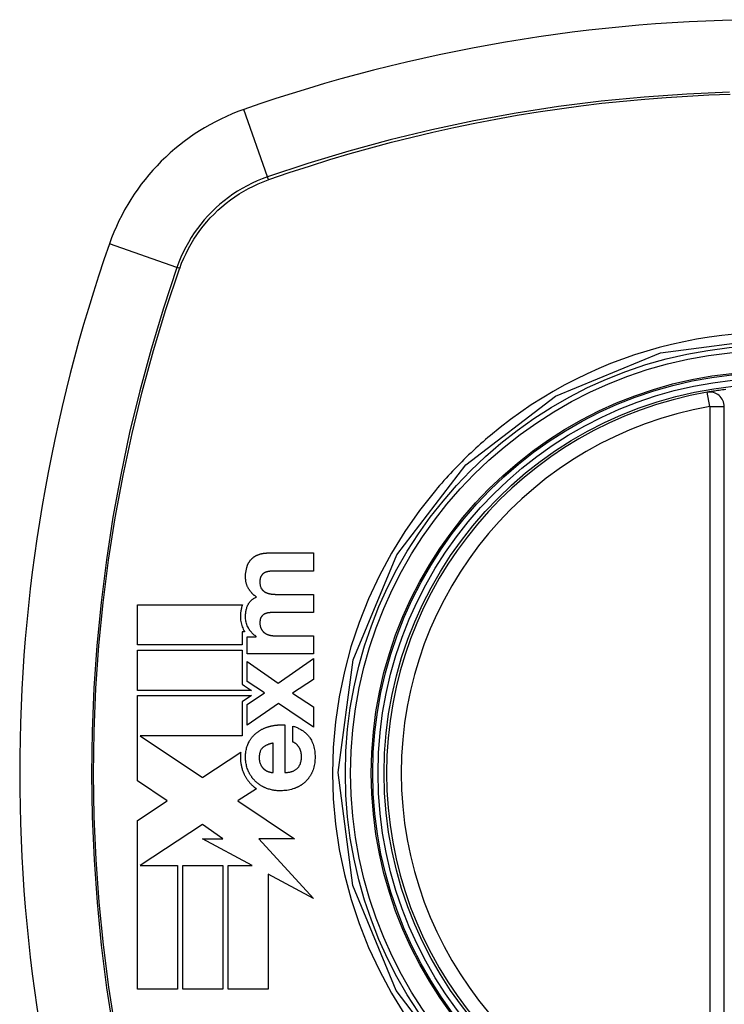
# Model space of a CAD drawing. Header units: inches. Extents: x 20 to 683, y 61 to 320.
# Tile 256 of 256: x 255.685 to 256.256, y 209.082 to 209.88. Entities that reach past the tile are written whole.
import ezdxf

# ---------------------------------------------------------------- set-up
doc = ezdxf.new("R2010")
doc.units = ezdxf.units.IN
doc.header["$MEASUREMENT"] = 0
doc.layers.add('Visible Edges(ANSI)', color=7, linetype='Continuous', lineweight=25)
doc.layers.add('Visible Tangent Edges(ANSI)', color=7, linetype='Continuous', lineweight=25)

msp = doc.modelspace()

# ---------------------------------------------------------------- linework, layer by layer
at = {"layer": 'Visible Edges(ANSI)'}
for p, q in [((256.25555, 208.97293), (256.25555, 209.56653)), ((255.88681, 209.44801), (255.92264, 209.44801)), ((255.92264, 209.44801), (255.92264, 209.43331)), ((255.92264, 209.43331), (255.8923, 209.43331)), ((255.89281, 209.41446), (255.92264, 209.41446)), ((255.92264, 209.41446), (255.92264, 209.39975)), ((255.78003, 209.37345), (255.78003, 209.40606)), ((255.78003, 209.40606), (255.86519, 209.40606)), ((255.92264, 209.39975), (255.89261, 209.39975)), ((255.86496, 209.38421), (255.86496, 209.37345)), ((255.86693, 209.38421), (255.86496, 209.38421)), ((255.8691, 209.38007), (255.87635, 209.38007)), ((255.8691, 209.3662), (255.8691, 209.38007)), ((255.87635, 209.38007), (255.87635, 209.38028)), ((255.89157, 209.3809), (255.92264, 209.3809)), ((255.92264, 209.3809), (255.92264, 209.3662)), ((255.86496, 209.37345), (255.78003, 209.37345)), ((255.78003, 209.36931), (255.86496, 209.36931)), ((255.78003, 209.33669), (255.78003, 209.36931)), ((255.86496, 209.36931), (255.86496, 209.34171)), ((255.92264, 209.3662), (255.8691, 209.3662)), ((255.89416, 209.34258), (255.92264, 209.36236)), ((255.92264, 209.36236), (255.92264, 209.34558)), ((255.8691, 209.36018), (255.89416, 209.34258)), ((255.8691, 209.34392), (255.8691, 209.36018)), ((255.86496, 209.34171), (255.8668, 209.34048)), ((255.8668, 209.34048), (255.87249, 209.33669)), ((255.88308, 209.3346), (255.8691, 209.34392)), ((255.92264, 209.34558), (255.90576, 209.3344)), ((255.78002, 209.30143), (255.78003, 209.33256)), ((255.87249, 209.33669), (255.78003, 209.33669)), ((255.78003, 209.33256), (255.87253, 209.33256)), ((255.87253, 209.33256), (255.86483, 209.32739)), ((255.8691, 209.32518), (255.88308, 209.3346)), ((255.90576, 209.3344), (255.92264, 209.32321)), ((255.86483, 209.32739), (255.86483, 209.29994)), ((255.89447, 209.32601), (255.8691, 209.3084)), ((255.8691, 209.3084), (255.8691, 209.32518)), ((255.92264, 209.30674), (255.89447, 209.32601)), ((255.92264, 209.32321), (255.92264, 209.30674)), ((255.89944, 209.30866), (255.89944, 209.27003)), ((255.90607, 209.29479), (255.90607, 209.30773)), ((255.78002, 209.30063), (255.78002, 209.30143)), ((255.78002, 209.29994), (255.78002, 209.30063)), ((255.78003, 209.26336), (255.78002, 209.29994)), ((255.78226, 209.29994), (255.83276, 209.26622)), ((255.86483, 209.29994), (255.78226, 209.29994)), ((255.89012, 209.27003), (255.89012, 209.29396)), ((255.833, 209.26638), (255.86373, 209.28672)), ((255.80413, 209.24727), (255.78003, 209.26336)), ((255.83276, 209.26622), (255.833, 209.26638)), ((255.87641, 209.25703), (255.86176, 209.24734)), ((255.78003, 209.23132), (255.80413, 209.24727)), ((255.86176, 209.24734), (255.8614, 209.2471)), ((255.8614, 209.2471), (255.90736, 209.21642)), ((255.78003, 209.09457), (255.78003, 209.23132)), ((255.83276, 209.22815), (255.78228, 209.19474)), ((255.84937, 209.21642), (255.83276, 209.22815)), ((255.87313, 209.19473), (255.83277, 209.21642)), ((255.83277, 209.21642), (255.84937, 209.21642)), ((255.90736, 209.21642), (255.87841, 209.21643)), ((255.87841, 209.21643), (255.92264, 209.16814)), ((255.78228, 209.19474), (255.78228, 209.19473)), ((255.78228, 209.19473), (255.81264, 209.19473)), ((255.81264, 209.19473), (255.81264, 209.09457)), ((255.81675, 209.19473), (255.84937, 209.19473)), ((255.81675, 209.09457), (255.81675, 209.19473)), ((255.84937, 209.19473), (255.84937, 209.09457)), ((255.85345, 209.09457), (255.85345, 209.19473)), ((255.85345, 209.19473), (255.87313, 209.19473)), ((255.92264, 209.16814), (255.88606, 209.18779)), ((255.88606, 209.18779), (255.88606, 209.09457)), ((255.81264, 209.09457), (255.78003, 209.09457)), ((255.84937, 209.09457), (255.81675, 209.09457)), ((255.88606, 209.09457), (255.85345, 209.09457))]:
    msp.add_line(p, q, dxfattribs=at)
at = {"layer": 'Visible Edges(ANSI)', "flags": 128}
for points in [[(256.25689, 209.5804), (256.25543, 209.58022), (256.25401, 209.58004), (256.25265, 209.57986), (256.25134, 209.57967), (256.2501, 209.5795), (256.24893, 209.57933), (256.24783, 209.57916), (256.24681, 209.579), (256.24587, 209.57886), (256.24502, 209.57872), (256.24426, 209.5786), (256.2436, 209.57849), (256.24303, 209.57839), (256.24257, 209.57831), (256.2422, 209.57825), (256.24194, 209.57821), (256.24178, 209.57818), (256.24173, 209.57817)], [(255.86868, 209.43631), (255.86877, 209.4366), (255.86886, 209.43688), (255.86895, 209.43717), (255.86905, 209.43745), (255.86915, 209.43773), (255.86926, 209.43801), (255.86937, 209.43828), (255.86949, 209.43856), (255.86961, 209.43883), (255.86974, 209.4391), (255.86987, 209.43936), (255.87, 209.43962), (255.87014, 209.43988), (255.87029, 209.44014), (255.87044, 209.44039), (255.87059, 209.44064), (255.87075, 209.44089), (255.87091, 209.44113), (255.87108, 209.44137), (255.87126, 209.44161), (255.87143, 209.44184), (255.87162, 209.44207), (255.87181, 209.4423), (255.872, 209.44252)], [(255.872, 209.44252), (255.8722, 209.44275), (255.87241, 209.44297), (255.87263, 209.44319), (255.87285, 209.4434), (255.87307, 209.44361), (255.8733, 209.44381), (255.87353, 209.444), (255.87376, 209.44419), (255.874, 209.44438), (255.87424, 209.44456), (255.87449, 209.44473), (255.87474, 209.4449), (255.87499, 209.44507), (255.87525, 209.44523), (255.87551, 209.44538), (255.87577, 209.44553), (255.87604, 209.44568), (255.87631, 209.44582), (255.87658, 209.44596), (255.87685, 209.44609), (255.87712, 209.44621), (255.8774, 209.44633), (255.87767, 209.44645), (255.87795, 209.44656)], [(255.87795, 209.44656), (255.8783, 209.4467), (255.87866, 209.44682), (255.87901, 209.44694), (255.87937, 209.44705), (255.87973, 209.44716), (255.8801, 209.44725), (255.88046, 209.44734), (255.88083, 209.44743), (255.8812, 209.4475), (255.88157, 209.44758), (255.88194, 209.44764), (255.88232, 209.4477), (255.88269, 209.44775), (255.88307, 209.4478), (255.88344, 209.44784), (255.88382, 209.44788), (255.8842, 209.44791), (255.88457, 209.44794), (255.88495, 209.44796), (255.88532, 209.44798), (255.8857, 209.448), (255.88607, 209.44801), (255.88644, 209.44801), (255.88681, 209.44801)], [(255.87034, 209.41876), (255.87011, 209.41912), (255.86989, 209.41949), (255.86968, 209.41986), (255.86948, 209.42024), (255.86929, 209.42062), (255.86911, 209.42101), (255.86894, 209.42141), (255.86879, 209.42181), (255.86864, 209.42221), (255.8685, 209.42262), (255.86837, 209.42304), (255.86826, 209.42346), (255.86814, 209.42395), (255.86801, 209.42456), (255.86789, 209.42529), (255.86778, 209.42614), (255.8677, 209.42712), (255.86766, 209.42823), (255.86766, 209.42946), (255.86773, 209.43082), (255.86787, 209.43221), (255.86807, 209.43359), (255.86834, 209.43496), (255.86868, 209.43631)], [(255.88028, 209.42922), (255.88012, 209.42891), (255.87997, 209.42859), (255.87984, 209.42826), (255.87973, 209.42793), (255.87963, 209.42759), (255.87954, 209.42725), (255.87947, 209.42691), (255.87941, 209.42656), (255.87936, 209.42621), (255.87932, 209.42586), (255.87929, 209.42551), (255.87927, 209.42516), (255.87925, 209.42479), (255.87925, 209.42438), (255.87925, 209.42392), (255.87927, 209.42343), (255.87931, 209.42291), (255.87938, 209.42237), (255.87947, 209.42183), (255.8796, 209.42129), (255.87975, 209.42076), (255.87994, 209.42025), (255.88017, 209.41975), (255.88044, 209.41927)], [(255.88308, 209.43196), (255.88294, 209.43188), (255.88279, 209.4318), (255.88265, 209.43172), (255.88252, 209.43163), (255.88238, 209.43154), (255.88225, 209.43144), (255.88211, 209.43134), (255.88199, 209.43124), (255.88186, 209.43113), (255.88173, 209.43103), (255.88161, 209.43091), (255.88149, 209.4308), (255.88137, 209.43068), (255.88126, 209.43056), (255.88115, 209.43044), (255.88104, 209.43031), (255.88094, 209.43018), (255.88084, 209.43005), (255.88074, 209.42992), (255.88064, 209.42978), (255.88055, 209.42964), (255.88046, 209.4295), (255.88037, 209.42936), (255.88028, 209.42922)], [(255.88722, 209.4331), (255.88704, 209.43308), (255.88687, 209.43306), (255.88669, 209.43304), (255.88651, 209.43302), (255.88633, 209.43299), (255.88615, 209.43296), (255.88598, 209.43293), (255.8858, 209.4329), (255.88562, 209.43286), (255.88545, 209.43283), (255.88527, 209.43278), (255.8851, 209.43274), (255.88493, 209.43269), (255.88475, 209.43264), (255.88458, 209.43259), (255.88441, 209.43253), (255.88424, 209.43247), (255.88407, 209.43241), (255.8839, 209.43234), (255.88373, 209.43227), (255.88357, 209.4322), (255.8834, 209.43212), (255.88324, 209.43204), (255.88308, 209.43196)], [(255.8923, 209.43331), (255.89209, 209.43331), (255.89188, 209.43331), (255.89166, 209.4333), (255.89145, 209.4333), (255.89124, 209.4333), (255.89103, 209.4333), (255.89082, 209.43329), (255.89061, 209.43329), (255.89039, 209.43328), (255.89018, 209.43327), (255.88997, 209.43327), (255.88976, 209.43326), (255.88955, 209.43325), (255.88934, 209.43324), (255.88912, 209.43323), (255.88891, 209.43322), (255.8887, 209.43321), (255.88849, 209.43319), (255.88828, 209.43318), (255.88807, 209.43317), (255.88785, 209.43315), (255.88764, 209.43313), (255.88743, 209.43312), (255.88722, 209.4331)], [(255.87656, 209.41228), (255.87625, 209.4125), (255.87594, 209.41272), (255.87564, 209.41294), (255.87535, 209.41317), (255.87506, 209.41341), (255.87477, 209.41365), (255.87449, 209.41389), (255.87421, 209.41414), (255.87394, 209.4144), (255.87367, 209.41466), (255.8734, 209.41492), (255.87314, 209.41519), (255.87289, 209.41547), (255.87264, 209.41575), (255.87239, 209.41603), (255.87215, 209.41632), (255.87191, 209.41661), (255.87167, 209.4169), (255.87144, 209.4172), (255.87121, 209.41751), (255.87099, 209.41781), (255.87077, 209.41812), (255.87055, 209.41844), (255.87034, 209.41876)], [(255.88044, 209.41927), (255.88054, 209.41912), (255.88064, 209.41897), (255.88074, 209.41881), (255.88085, 209.41867), (255.88096, 209.41852), (255.88107, 209.41838), (255.88119, 209.41823), (255.88131, 209.4181), (255.88143, 209.41796), (255.88155, 209.41783), (255.88168, 209.4177), (255.88181, 209.41757), (255.88194, 209.41744), (255.88208, 209.41732), (255.88221, 209.4172), (255.88235, 209.41709), (255.88249, 209.41697), (255.88264, 209.41686), (255.88278, 209.41676), (255.88293, 209.41665), (255.88308, 209.41655), (255.88324, 209.41646), (255.88339, 209.41636), (255.88355, 209.41627)], [(255.86962, 209.40591), (255.8698, 209.40628), (255.86999, 209.40664), (255.87019, 209.40699), (255.8704, 209.40733), (255.87063, 209.40766), (255.87086, 209.40799), (255.87111, 209.4083), (255.87137, 209.40861), (255.87164, 209.40891), (255.87192, 209.4092), (255.87221, 209.40949), (255.8725, 209.40976), (255.87281, 209.41002), (255.87312, 209.41027), (255.87344, 209.41051), (255.87377, 209.41074), (255.8741, 209.41097), (255.87444, 209.41118), (255.87478, 209.41139), (255.87513, 209.41158), (255.87548, 209.41177), (255.87583, 209.41195), (255.87619, 209.41212), (255.87656, 209.41228)], [(255.88355, 209.41627), (255.88372, 209.41618), (255.88389, 209.41609), (255.88406, 209.416), (255.88423, 209.41591), (255.8844, 209.41583), (255.88458, 209.41575), (255.88476, 209.41568), (255.88493, 209.41561), (255.88511, 209.41554), (255.88529, 209.41547), (255.88547, 209.41541), (255.88565, 209.41534), (255.88584, 209.41529), (255.88602, 209.41523), (255.8862, 209.41518), (255.88639, 209.41513), (255.88657, 209.41508), (255.88676, 209.41504), (255.88695, 209.41499), (255.88714, 209.41495), (255.88733, 209.41492), (255.88751, 209.41488), (255.8877, 209.41485), (255.8879, 209.41482)], [(255.8879, 209.41482), (255.8881, 209.41479), (255.8883, 209.41476), (255.88851, 209.41474), (255.88871, 209.41471), (255.88892, 209.41469), (255.88912, 209.41466), (255.88932, 209.41464), (255.88953, 209.41462), (255.88973, 209.4146), (255.88994, 209.41458), (255.89014, 209.41456), (255.89035, 209.41455), (255.89055, 209.41453), (255.89076, 209.41452), (255.89096, 209.41451), (255.89117, 209.4145), (255.89137, 209.41449), (255.89158, 209.41448), (255.89178, 209.41447), (255.89199, 209.41447), (255.8922, 209.41446), (255.8924, 209.41446), (255.89261, 209.41446), (255.89281, 209.41446)], [(255.86519, 209.40606), (255.86494, 209.40538), (255.86471, 209.40469), (255.8645, 209.40399), (255.86431, 209.40328), (255.86414, 209.40257), (255.86399, 209.40186), (255.86387, 209.40114), (255.86376, 209.40042), (255.86367, 209.39969), (255.8636, 209.39897), (255.86355, 209.39821), (255.86352, 209.39738), (255.86351, 209.39648), (255.86353, 209.39553), (255.86359, 209.39453), (255.86369, 209.39349), (255.86385, 209.39241), (255.86405, 209.39133), (255.8643, 209.39027), (255.86461, 209.38923), (255.86496, 209.3882), (255.86536, 209.3872), (255.86581, 209.38622), (255.86631, 209.38526)], [(255.86993, 209.38727), (255.86948, 209.38814), (255.86908, 209.38902), (255.86873, 209.38993), (255.86843, 209.39087), (255.86818, 209.39182), (255.86799, 209.39275), (255.86784, 209.39366), (255.86774, 209.39455), (255.86768, 209.39541), (255.86765, 209.39624), (255.86765, 209.39702), (255.86767, 209.39776), (255.86771, 209.39847), (255.86778, 209.39917), (255.86786, 209.39987), (255.86796, 209.40056), (255.86809, 209.40125), (255.86824, 209.40194), (255.86841, 209.40262), (255.86861, 209.4033), (255.86883, 209.40397), (255.86907, 209.40462), (255.86933, 209.40527), (255.86962, 209.40591)], [(255.88044, 209.39618), (255.88029, 209.39593), (255.88015, 209.39567), (255.88002, 209.3954), (255.87991, 209.39513), (255.8798, 209.39486), (255.87971, 209.39458), (255.87963, 209.39429), (255.87956, 209.394), (255.8795, 209.39372), (255.87945, 209.39343), (255.8794, 209.39313), (255.87936, 209.39284), (255.87933, 209.39255), (255.8793, 209.39225), (255.87928, 209.39196), (255.87926, 209.39166), (255.87925, 209.39136), (255.87925, 209.39106), (255.87925, 209.39074), (255.87927, 209.39036), (255.87932, 209.38993), (255.87941, 209.38941), (255.87953, 209.38881), (255.87971, 209.3881)], [(255.8836, 209.39877), (255.88344, 209.3987), (255.88328, 209.39863), (255.88313, 209.39856), (255.88297, 209.39849), (255.88282, 209.39841), (255.88267, 209.39832), (255.88253, 209.39823), (255.88238, 209.39814), (255.88224, 209.39805), (255.8821, 209.39794), (255.88196, 209.39784), (255.88182, 209.39773), (255.88169, 209.39762), (255.88156, 209.3975), (255.88144, 209.39739), (255.88131, 209.39726), (255.88119, 209.39714), (255.88108, 209.39701), (255.88096, 209.39688), (255.88085, 209.39675), (255.88074, 209.39661), (255.88064, 209.39647), (255.88054, 209.39632), (255.88044, 209.39618)], [(255.8879, 209.39965), (255.88771, 209.39964), (255.88753, 209.39963), (255.88735, 209.39961), (255.88716, 209.3996), (255.88698, 209.39958), (255.8868, 209.39956), (255.88662, 209.39954), (255.88644, 209.39951), (255.88626, 209.39949), (255.88608, 209.39946), (255.88589, 209.39942), (255.88572, 209.39939), (255.88554, 209.39935), (255.88536, 209.39931), (255.88518, 209.39927), (255.885, 209.39922), (255.88482, 209.39918), (255.88465, 209.39913), (255.88447, 209.39907), (255.88429, 209.39902), (255.88412, 209.39896), (255.88395, 209.3989), (255.88377, 209.39883), (255.8836, 209.39877)], [(255.89261, 209.39975), (255.89241, 209.39975), (255.89222, 209.39975), (255.89202, 209.39975), (255.89182, 209.39975), (255.89163, 209.39975), (255.89143, 209.39975), (255.89123, 209.39974), (255.89104, 209.39974), (255.89084, 209.39974), (255.89064, 209.39973), (255.89045, 209.39973), (255.89025, 209.39973), (255.89006, 209.39972), (255.88986, 209.39972), (255.88966, 209.39971), (255.88947, 209.39971), (255.88927, 209.3997), (255.88907, 209.39969), (255.88888, 209.39969), (255.88868, 209.39968), (255.88848, 209.39967), (255.88829, 209.39967), (255.88809, 209.39966), (255.8879, 209.39965)], [(255.87635, 209.38028), (255.87603, 209.38051), (255.87571, 209.38075), (255.87539, 209.38099), (255.87508, 209.38123), (255.87477, 209.38148), (255.87447, 209.38174), (255.87417, 209.382), (255.87388, 209.38227), (255.87359, 209.38254), (255.8733, 209.38282), (255.87302, 209.38311), (255.87275, 209.3834), (255.87248, 209.38369), (255.87222, 209.38399), (255.87196, 209.3843), (255.87171, 209.38461), (255.87146, 209.38492), (255.87123, 209.38524), (255.87099, 209.38557), (255.87077, 209.3859), (255.87055, 209.38623), (255.87033, 209.38657), (255.87013, 209.38692), (255.86993, 209.38727)], [(255.87971, 209.3881), (255.87976, 209.38795), (255.8798, 209.3878), (255.87985, 209.38765), (255.87991, 209.3875), (255.87996, 209.38735), (255.88002, 209.3872), (255.88008, 209.38706), (255.88014, 209.38691), (255.88021, 209.38677), (255.88028, 209.38663), (255.88035, 209.38649), (255.88043, 209.38635), (255.8805, 209.38621), (255.88058, 209.38607), (255.88066, 209.38594), (255.88074, 209.3858), (255.88083, 209.38567), (255.88092, 209.38554), (255.881, 209.38541), (255.8811, 209.38528), (255.88119, 209.38516), (255.88128, 209.38503), (255.88138, 209.38491), (255.88147, 209.38479)], [(255.86631, 209.38526), (255.86634, 209.38521), (255.86636, 209.38517), (255.86639, 209.38512), (255.86641, 209.38508), (255.86644, 209.38504), (255.86646, 209.38499), (255.86649, 209.38495), (255.86651, 209.3849), (255.86654, 209.38486), (255.86657, 209.38482), (255.86659, 209.38477), (255.86662, 209.38473), (255.86664, 209.38469), (255.86667, 209.38464), (255.86669, 209.3846), (255.86672, 209.38455), (255.86675, 209.38451), (255.86677, 209.38447), (255.8668, 209.38442), (255.86682, 209.38438), (255.86685, 209.38434), (255.86688, 209.38429), (255.8669, 209.38425), (255.86693, 209.38421)], [(255.88147, 209.38479), (255.8816, 209.38464), (255.88173, 209.38449), (255.88186, 209.38434), (255.882, 209.3842), (255.88214, 209.38407), (255.88228, 209.38393), (255.88242, 209.3838), (255.88257, 209.38368), (255.88272, 209.38355), (255.88288, 209.38343), (255.88303, 209.38332), (255.88319, 209.3832), (255.88335, 209.38309), (255.88351, 209.38298), (255.88367, 209.38288), (255.88384, 209.38277), (255.884, 209.38267), (255.88417, 209.38258), (255.88434, 209.38248), (255.88451, 209.38239), (255.88468, 209.3823), (255.88486, 209.38221), (255.88503, 209.38213), (255.8852, 209.38204)], [(255.8852, 209.38204), (255.88545, 209.38193), (255.8857, 209.38183), (255.88595, 209.38173), (255.88621, 209.38164), (255.88647, 209.38156), (255.88673, 209.38148), (255.88699, 209.38141), (255.88726, 209.38134), (255.88752, 209.38128), (255.88779, 209.38123), (255.88806, 209.38118), (255.88832, 209.38114), (255.88859, 209.3811), (255.88886, 209.38106), (255.88913, 209.38103), (255.8894, 209.381), (255.88967, 209.38098), (255.88994, 209.38096), (255.89021, 209.38094), (255.89049, 209.38093), (255.89076, 209.38092), (255.89103, 209.38091), (255.8913, 209.3809), (255.89157, 209.3809)], [(255.87738, 209.30292), (255.87777, 209.30319), (255.87816, 209.30347), (255.87856, 209.30373), (255.87895, 209.30399), (255.87935, 209.30423), (255.87976, 209.30448), (255.88017, 209.30471), (255.88058, 209.30494), (255.88099, 209.30516), (255.88141, 209.30537), (255.88183, 209.30557), (255.88225, 209.30577), (255.88267, 209.30596), (255.8831, 209.30615), (255.88353, 209.30632), (255.88397, 209.3065), (255.8844, 209.30666), (255.88484, 209.30682), (255.88529, 209.30697), (255.88573, 209.30711), (255.88618, 209.30725), (255.88663, 209.30738), (255.88708, 209.30751), (255.88753, 209.30763)], [(255.88753, 209.30763), (255.88802, 209.30775), (255.88851, 209.30786), (255.889, 209.30797), (255.8895, 209.30807), (255.88999, 209.30816), (255.89048, 209.30825), (255.89098, 209.30833), (255.89147, 209.3084), (255.89197, 209.30846), (255.89246, 209.30852), (255.89296, 209.30857), (255.89345, 209.30862), (255.89395, 209.30866), (255.89445, 209.30869), (255.89494, 209.30872), (255.89544, 209.30873), (255.89594, 209.30875), (255.89644, 209.30875), (255.89694, 209.30875), (255.89744, 209.30875), (255.89794, 209.30874), (255.89844, 209.30872), (255.89894, 209.30869), (255.89944, 209.30866)], [(255.90607, 209.30773), (255.90674, 209.30751), (255.9074, 209.30728), (255.90807, 209.30703), (255.90873, 209.30677), (255.90938, 209.3065), (255.91003, 209.30621), (255.91068, 209.30591), (255.91132, 209.30559), (255.91195, 209.30526), (255.91257, 209.30491), (255.91318, 209.30455), (255.91378, 209.30416), (255.91437, 209.30377), (255.91495, 209.30335), (255.91552, 209.30292), (255.91607, 209.30247), (255.91661, 209.302), (255.91712, 209.30151), (255.91763, 209.30101), (255.91811, 209.30048), (255.91857, 209.29994), (255.91902, 209.29938), (255.91944, 209.2988), (255.91985, 209.2982)], [(255.87029, 209.29458), (255.87051, 209.29499), (255.87073, 209.2954), (255.87097, 209.2958), (255.87121, 209.2962), (255.87145, 209.29659), (255.87171, 209.29698), (255.87197, 209.29736), (255.87223, 209.29773), (255.87251, 209.2981), (255.87279, 209.29847), (255.87307, 209.29883), (255.87337, 209.29918), (255.87367, 209.29953), (255.87398, 209.29987), (255.87429, 209.30021), (255.87461, 209.30054), (255.87494, 209.30086), (255.87527, 209.30117), (255.87561, 209.30148), (255.87595, 209.30178), (255.8763, 209.30208), (255.87666, 209.30236), (255.87702, 209.30264), (255.87738, 209.30292)], [(255.86982, 209.27154), (255.86945, 209.27245), (255.86911, 209.27339), (255.8688, 209.27434), (255.86854, 209.2753), (255.86831, 209.27627), (255.86811, 209.27724), (255.86796, 209.27823), (255.86783, 209.27922), (255.86774, 209.28021), (255.86768, 209.28122), (255.86765, 209.28222), (255.86765, 209.28322), (255.86768, 209.2842), (255.86774, 209.28519), (255.86784, 209.28618), (255.86796, 209.28716), (255.86812, 209.28813), (255.86832, 209.28909), (255.86855, 209.29004), (255.86882, 209.29098), (255.86912, 209.2919), (255.86947, 209.29281), (255.86986, 209.2937), (255.87029, 209.29458)], [(255.89012, 209.29396), (255.88974, 209.29389), (255.88937, 209.29381), (255.88899, 209.29372), (255.88861, 209.29364), (255.88823, 209.29354), (255.88785, 209.29344), (255.88747, 209.29333), (255.88709, 209.29322), (255.88672, 209.2931), (255.88635, 209.29297), (255.88598, 209.29283), (255.88562, 209.29269), (255.88526, 209.29254), (255.8849, 209.29238), (255.88455, 209.29222), (255.8842, 209.29204), (255.88386, 209.29186), (255.88352, 209.29167), (255.88319, 209.29146), (255.88286, 209.29125), (255.88254, 209.29102), (255.88223, 209.29079), (255.88193, 209.29054), (255.88163, 209.29028)], [(255.91078, 209.29085), (255.91063, 209.29107), (255.91048, 209.29128), (255.91032, 209.29149), (255.91015, 209.2917), (255.90999, 209.29191), (255.90982, 209.29211), (255.90964, 209.29232), (255.90946, 209.29251), (255.90928, 209.2927), (255.90909, 209.29289), (255.9089, 209.29307), (255.90871, 209.29325), (255.90851, 209.29342), (255.90831, 209.29359), (255.9081, 209.29374), (255.9079, 209.29389), (255.90768, 209.29404), (255.90746, 209.29417), (255.90724, 209.2943), (255.90702, 209.29442), (255.90679, 209.29452), (255.90655, 209.29462), (255.90631, 209.29471), (255.90607, 209.29479)], [(255.9098, 209.27366), (255.91028, 209.27419), (255.91072, 209.27476), (255.91113, 209.27537), (255.91149, 209.276), (255.91181, 209.27666), (255.91208, 209.27734), (255.91231, 209.27803), (255.91251, 209.27873), (255.91267, 209.27945), (255.9128, 209.28018), (255.91289, 209.28092), (255.91296, 209.28166), (255.913, 209.2824), (255.91301, 209.28317), (255.91299, 209.284), (255.91293, 209.28482), (255.91283, 209.28563), (255.91268, 209.28643), (255.91248, 209.28723), (255.91224, 209.288), (255.91195, 209.28875), (255.91161, 209.28948), (255.91122, 209.29018), (255.91078, 209.29085)], [(255.91985, 209.2982), (255.92044, 209.29723), (255.92099, 209.29622), (255.92149, 209.29519), (255.92195, 209.29413), (255.92236, 209.29305), (255.92272, 209.29194), (255.92303, 209.29083), (255.92329, 209.2897), (255.92351, 209.28855), (255.92369, 209.2874), (255.92382, 209.28624), (255.92391, 209.28507), (255.92397, 209.2839), (255.92399, 209.28273), (255.92397, 209.28155), (255.92392, 209.28038), (255.92383, 209.27921), (255.9237, 209.27804), (255.92352, 209.27688), (255.9233, 209.27573), (255.92304, 209.2746), (255.92273, 209.27347), (255.92237, 209.27237), (255.92197, 209.27128)], [(255.86373, 209.28672), (255.86366, 209.28601), (255.8636, 209.2853), (255.86356, 209.28459), (255.86353, 209.28388), (255.86351, 209.28316), (255.86351, 209.28245), (255.86352, 209.28173), (255.86355, 209.28101), (255.86359, 209.28029), (255.86364, 209.27957), (255.86371, 209.27886), (255.86379, 209.27814), (255.86389, 209.27743), (255.86401, 209.27672), (255.86414, 209.27602), (255.86428, 209.27532), (255.86445, 209.27462), (255.86462, 209.27393), (255.86482, 209.27324), (255.86503, 209.27256), (255.86525, 209.27188), (255.8655, 209.27121), (255.86575, 209.27055), (255.86603, 209.26989)], [(255.88163, 209.29028), (255.8812, 209.28986), (255.88081, 209.28941), (255.88045, 209.28892), (255.88013, 209.28841), (255.87985, 209.28788), (255.8796, 209.28733), (255.87939, 209.28676), (255.87921, 209.28617), (255.87906, 209.28558), (255.87894, 209.28497), (255.87885, 209.28436), (255.87879, 209.28375), (255.87875, 209.28313), (255.87873, 209.28251), (255.87873, 209.28189), (255.87876, 209.28125), (255.8788, 209.28062), (255.87887, 209.28), (255.87896, 209.27937), (255.87909, 209.27876), (255.87924, 209.27815), (255.87943, 209.27755), (255.87966, 209.27697), (255.87992, 209.2764)], [(255.87992, 209.2764), (255.88001, 209.27622), (255.88011, 209.27605), (255.88021, 209.27587), (255.88031, 209.2757), (255.88041, 209.27552), (255.88052, 209.27535), (255.88063, 209.27518), (255.88074, 209.27501), (255.88085, 209.27485), (255.88097, 209.27469), (255.88109, 209.27453), (255.88121, 209.27437), (255.88133, 209.27421), (255.88146, 209.27406), (255.88159, 209.2739), (255.88172, 209.27376), (255.88186, 209.27361), (255.88199, 209.27347), (255.88213, 209.27333), (255.88228, 209.27319), (255.88242, 209.27306), (255.88257, 209.27293), (255.88272, 209.2728), (255.88287, 209.27267)], [(255.86603, 209.26989), (255.86624, 209.26942), (255.86645, 209.26895), (255.86667, 209.26849), (255.8669, 209.26803), (255.86714, 209.26758), (255.86738, 209.26713), (255.86763, 209.26668), (255.86789, 209.26624), (255.86815, 209.26581), (255.86842, 209.26538), (255.8687, 209.26495), (255.86899, 209.26453), (255.86928, 209.26411), (255.86958, 209.2637), (255.86988, 209.26329), (255.8702, 209.26289), (255.87052, 209.2625), (255.87084, 209.26211), (255.87117, 209.26172), (255.87151, 209.26135), (255.87185, 209.26098), (255.8722, 209.26061), (255.87256, 209.26025), (255.87292, 209.2599)], [(255.87578, 209.26289), (255.87547, 209.26319), (255.87516, 209.2635), (255.87486, 209.26382), (255.87456, 209.26414), (255.87427, 209.26447), (255.87398, 209.2648), (255.8737, 209.26513), (255.87343, 209.26547), (255.87316, 209.26582), (255.87289, 209.26617), (255.87263, 209.26653), (255.87238, 209.26689), (255.87213, 209.26726), (255.87189, 209.26763), (255.87166, 209.268), (255.87143, 209.26838), (255.87121, 209.26876), (255.87099, 209.26914), (255.87078, 209.26953), (255.87058, 209.26993), (255.87038, 209.27032), (255.87019, 209.27072), (255.87, 209.27113), (255.86982, 209.27154)], [(255.88287, 209.27267), (255.88301, 209.27256), (255.88316, 209.27246), (255.8833, 209.27235), (255.88345, 209.27225), (255.88359, 209.27214), (255.88374, 209.27204), (255.88389, 209.27195), (255.88404, 209.27185), (255.88419, 209.27176), (255.88434, 209.27167), (255.8845, 209.27159), (255.88465, 209.2715), (255.88481, 209.27142), (255.88496, 209.27134), (255.88512, 209.27127), (255.88528, 209.27119), (255.88544, 209.27112), (255.8856, 209.27105), (255.88577, 209.27099), (255.88593, 209.27093), (255.8861, 209.27087), (255.88626, 209.27081), (255.88643, 209.27076), (255.8866, 209.27071)], [(255.8866, 209.27071), (255.88674, 209.27067), (255.88689, 209.27063), (255.88703, 209.27059), (255.88717, 209.27055), (255.88732, 209.27051), (255.88746, 209.27047), (255.88761, 209.27044), (255.88776, 209.2704), (255.8879, 209.27037), (255.88805, 209.27034), (255.8882, 209.27031), (255.88835, 209.27028), (255.88849, 209.27025), (255.88864, 209.27022), (255.88879, 209.27019), (255.88894, 209.27017), (255.88909, 209.27015), (255.88924, 209.27013), (255.88939, 209.27011), (255.88953, 209.27009), (255.88968, 209.27007), (255.88983, 209.27006), (255.88998, 209.27004), (255.89012, 209.27003)], [(255.89944, 209.27003), (255.89991, 209.27006), (255.90037, 209.27009), (255.90084, 209.27013), (255.9013, 209.27017), (255.90177, 209.27023), (255.90223, 209.27029), (255.90269, 209.27036), (255.90315, 209.27045), (255.9036, 209.27054), (255.90406, 209.27064), (255.90451, 209.27076), (255.90496, 209.27089), (255.90541, 209.27103), (255.90585, 209.27118), (255.90629, 209.27135), (255.90672, 209.27154), (255.90714, 209.27174), (255.90756, 209.27196), (255.90796, 209.2722), (255.90836, 209.27245), (255.90874, 209.27272), (255.90911, 209.27301), (255.90946, 209.27333), (255.9098, 209.27366)], [(255.92197, 209.27128), (255.9218, 209.27087), (255.92163, 209.27046), (255.92145, 209.27006), (255.92127, 209.26967), (255.92108, 209.26927), (255.92088, 209.26889), (255.92067, 209.2685), (255.92046, 209.26812), (255.92025, 209.26774), (255.92002, 209.26737), (255.91979, 209.267), (255.91955, 209.26664), (255.91931, 209.26628), (255.91906, 209.26592), (255.9188, 209.26557), (255.91854, 209.26523), (255.91827, 209.26489), (255.91799, 209.26456), (255.91771, 209.26423), (255.91743, 209.26391), (255.91713, 209.26359), (255.91684, 209.26328), (255.91653, 209.26298), (255.91622, 209.26268)], [(255.87292, 209.2599), (255.87306, 209.25977), (255.87319, 209.25964), (255.87333, 209.25951), (255.87347, 209.25938), (255.87361, 209.25926), (255.87375, 209.25913), (255.87389, 209.25901), (255.87403, 209.25888), (255.87418, 209.25876), (255.87432, 209.25864), (255.87447, 209.25852), (255.87461, 209.2584), (255.87476, 209.25828), (255.8749, 209.25816), (255.87505, 209.25804), (255.8752, 209.25793), (255.87535, 209.25781), (255.8755, 209.2577), (255.87565, 209.25759), (255.8758, 209.25747), (255.87595, 209.25736), (255.8761, 209.25725), (255.87625, 209.25714), (255.87641, 209.25703)], [(255.88474, 209.2573), (255.88432, 209.25746), (255.88391, 209.25762), (255.88351, 209.25779), (255.8831, 209.25797), (255.8827, 209.25816), (255.8823, 209.25835), (255.88191, 209.25855), (255.88152, 209.25875), (255.88113, 209.25896), (255.88075, 209.25917), (255.88037, 209.2594), (255.87999, 209.25962), (255.87962, 209.25986), (255.87925, 209.2601), (255.87889, 209.26035), (255.87853, 209.2606), (255.87817, 209.26086), (255.87781, 209.26113), (255.87747, 209.26141), (255.87712, 209.26169), (255.87678, 209.26198), (255.87644, 209.26227), (255.87611, 209.26258), (255.87578, 209.26289)], [(255.91622, 209.26268), (255.91589, 209.26238), (255.91556, 209.26208), (255.91523, 209.26179), (255.91489, 209.26151), (255.91454, 209.26123), (255.91419, 209.26097), (255.91384, 209.2607), (255.91349, 209.26045), (255.91313, 209.2602), (255.91276, 209.25996), (255.9124, 209.25973), (255.91203, 209.2595), (255.91165, 209.25927), (255.91127, 209.25906), (255.91089, 209.25885), (255.91051, 209.25865), (255.91012, 209.25845), (255.90973, 209.25826), (255.90933, 209.25808), (255.90894, 209.2579), (255.90853, 209.25773), (255.90813, 209.25756), (255.90772, 209.2574), (255.90731, 209.25724)], [(255.90731, 209.25724), (255.9061, 209.25683), (255.90488, 209.25646), (255.90364, 209.25615), (255.90239, 209.2559), (255.90114, 209.25569), (255.89992, 209.25554), (255.89876, 209.25543), (255.89768, 209.25537), (255.89668, 209.25533), (255.89579, 209.25533), (255.89498, 209.25534), (255.89417, 209.25537), (255.89337, 209.25542), (255.89257, 209.25549), (255.89177, 209.25557), (255.89097, 209.25568), (255.89018, 209.25581), (255.88939, 209.25596), (255.88861, 209.25613), (255.88782, 209.25632), (255.88705, 209.25653), (255.88627, 209.25676), (255.8855, 209.25702), (255.88474, 209.2573)]]:
    msp.add_lwpolyline(points, dxfattribs=at)
at = {"layer": 'Visible Edges(ANSI)'}
for radius in [0.31988, 0.31496]:
    msp.add_circle((256.29492, 209.26973), radius, dxfattribs=at)
for centre, radius, start, end in [((256.29492, 208.58075), 1.29921, 70.73366, 109.26634), ((255.92469, 209.63996), 0.17717, 109.26634, 160.73366), ((256.98389, 209.26973), 1.29921, 160.73366, 199.26634), ((256.29492, 209.26973), 0.31299, 99.78402, 260.21598), ((256.24374, 209.56653), 0.01181, 0, 99.78402)]:
    msp.add_arc(centre, radius, start, end, dxfattribs=at)
at = {"layer": 'Visible Tangent Edges(ANSI)'}
for p, q in [((255.88533, 209.75255), (255.86623, 209.8072)), ((255.88611, 209.75029), (255.88658, 209.75045)), ((255.8121, 209.67931), (255.75744, 209.69842)), ((255.81419, 209.67807), (255.81436, 209.67854)), ((256.24374, 209.56653), (256.24173, 209.57817)), ((256.24374, 209.56653), (256.25555, 209.56653)), ((256.24374, 209.56653), (256.24374, 208.97293))]:
    msp.add_line(p, q, dxfattribs=at)
at = {"layer": 'Visible Tangent Edges(ANSI)', "flags": 128}
for points in [[(256.25988, 209.82123), (256.22518, 209.81977), (256.19049, 209.81734), (256.15586, 209.81395), (256.12131, 209.80959), (256.0869, 209.80426), (256.05266, 209.79798), (256.01864, 209.79075), (255.98487, 209.78258), (255.95139, 209.77349), (255.91821, 209.76348), (255.88533, 209.75255)], [(255.88658, 209.75045), (255.90294, 209.75606), (255.91936, 209.76144), (255.93587, 209.76659), (255.95244, 209.77151), (255.9691, 209.7762), (255.98583, 209.78066), (256.00264, 209.78489), (256.01952, 209.78888), (256.03646, 209.79264), (256.05347, 209.79617), (256.07052, 209.79945), (256.08763, 209.8025), (256.10478, 209.8053), (256.12197, 209.80786), (256.1392, 209.81018), (256.15645, 209.81226), (256.17373, 209.81409), (256.19103, 209.81568), (256.20834, 209.81702), (256.22566, 209.81812), (256.24298, 209.81898), (256.2603, 209.81959)], [(255.88533, 209.75255), (255.88114, 209.75101), (255.877, 209.74932), (255.87294, 209.74747), (255.86894, 209.74548), (255.86503, 209.74333), (255.8612, 209.74103), (255.85746, 209.73859), (255.85381, 209.73601), (255.85026, 209.73329), (255.84682, 209.73045), (255.84349, 209.72747), (255.84027, 209.72438), (255.83717, 209.72116), (255.8342, 209.71783), (255.83135, 209.71438), (255.82864, 209.71084), (255.82606, 209.70719), (255.82362, 209.70345), (255.82133, 209.69961), (255.81918, 209.6957), (255.81718, 209.69171), (255.81533, 209.68764), (255.81363, 209.68351), (255.8121, 209.67931)], [(255.81436, 209.67854), (255.8159, 209.68263), (255.8176, 209.68666), (255.81944, 209.69063), (255.82142, 209.69452), (255.82355, 209.69834), (255.82581, 209.70208), (255.82821, 209.70573), (255.83074, 209.70929), (255.8334, 209.71275), (255.83619, 209.71611), (255.8391, 209.71937), (255.84214, 209.72251), (255.84528, 209.72554), (255.84854, 209.72845), (255.8519, 209.73124), (255.85536, 209.73391), (255.85891, 209.73644), (255.86256, 209.73884), (255.8663, 209.74111), (255.87012, 209.74323), (255.87402, 209.74521), (255.87798, 209.74705), (255.88202, 209.74874), (255.88611, 209.75029)], [(255.8121, 209.67931), (255.80115, 209.64637), (255.7911, 209.61306), (255.78197, 209.57944), (255.77378, 209.54553), (255.76654, 209.51138), (255.76026, 209.47702), (255.75494, 209.44251), (255.7506, 209.40787), (255.74722, 209.37315), (255.74482, 209.33841), (255.74339, 209.30367), (255.74293, 209.26895), (255.74344, 209.23423), (255.74491, 209.19953), (255.74734, 209.16487), (255.75074, 209.13029), (255.7551, 209.09583), (255.76041, 209.06154)], [(255.76221, 209.06209), (255.75686, 209.09629), (255.75246, 209.13065), (255.74903, 209.16513), (255.74657, 209.1997), (255.74508, 209.23432), (255.74457, 209.26895), (255.74504, 209.30359), (255.74648, 209.33824), (255.7489, 209.37289), (255.75231, 209.40751), (255.7567, 209.44205), (255.76206, 209.47647), (255.76839, 209.51072), (255.77568, 209.54476), (255.78392, 209.57855), (255.7931, 209.61206), (255.80319, 209.64524), (255.81419, 209.67807)], [(256.04539, 209.02078), (255.98971, 209.09361), (255.95462, 209.17873), (255.94269, 209.27014), (255.95477, 209.36138), (255.9901, 209.4465), (256.04601, 209.5193), (256.11885, 209.57498), (256.20378, 209.61001), (256.29492, 209.62196)], [(256.2639, 209.62517), (256.25357, 209.62411), (256.24328, 209.62275), (256.23303, 209.62109), (256.22283, 209.61914), (256.21271, 209.61689), (256.20266, 209.61436), (256.19271, 209.61154), (256.18286, 209.60843), (256.17309, 209.60503), (256.16342, 209.60134), (256.15384, 209.59737), (256.14437, 209.59311), (256.13503, 209.58859), (256.12583, 209.58379), (256.11678, 209.57873), (256.10789, 209.57342), (256.09917, 209.56786), (256.09062, 209.56205), (256.08224, 209.556), (256.07405, 209.54971), (256.06604, 209.54319)], [(256.06604, 209.54319), (256.06404, 209.54149), (256.06204, 209.53978), (256.06006, 209.53805), (256.05809, 209.53631), (256.05613, 209.53456), (256.05418, 209.53279), (256.05225, 209.531), (256.05033, 209.52921), (256.04843, 209.5274), (256.04653, 209.52557), (256.04465, 209.52373), (256.04279, 209.52188), (256.04093, 209.52001), (256.03909, 209.51813), (256.03727, 209.51624), (256.03545, 209.51433), (256.03366, 209.51241), (256.03187, 209.51048), (256.0301, 209.50853), (256.02834, 209.50657), (256.0266, 209.5046), (256.02487, 209.50261), (256.02316, 209.50061), (256.02146, 209.4986)], [(256.02146, 209.4986), (256.00866, 209.48241), (255.9968, 209.46548), (255.98594, 209.44788), (255.97609, 209.42966), (255.96731, 209.41087), (255.95963, 209.39158), (255.95309, 209.37187), (255.94772, 209.35185), (255.94353, 209.33157), (255.94052, 209.31108), (255.93871, 209.29044), (255.93811, 209.2697), (255.93872, 209.24893), (255.94055, 209.22824), (255.94358, 209.20771), (255.94779, 209.18741), (255.95317, 209.1674), (255.9597, 209.14773), (255.96736, 209.12848), (255.97613, 209.1097), (255.98598, 209.09147), (255.99684, 209.0739)]]:
    msp.add_lwpolyline(points, dxfattribs=at)
at = {"layer": 'Visible Tangent Edges(ANSI)'}
for radius in [0.34636, 0.34222, 0.32539, 0.3242]:
    msp.add_circle((256.29492, 209.26973), radius, dxfattribs=at)
msp.add_arc((256.29492, 209.26973), 0.30118, 99.78402, 260.21598, dxfattribs=at)
for centre, major_axis, start_param, end_param in [((255.88696, 209.7479), (0.00321, -0.00931), 4.18856, 4.452267), ((255.81675, 209.67769), (0.00931, -0.00321), 1.830918, 2.094625)]:
    msp.add_ellipse(centre, major_axis=major_axis, ratio=0.002592, start_param=start_param, end_param=end_param, dxfattribs=at)

doc.saveas('drawing.dxf')
